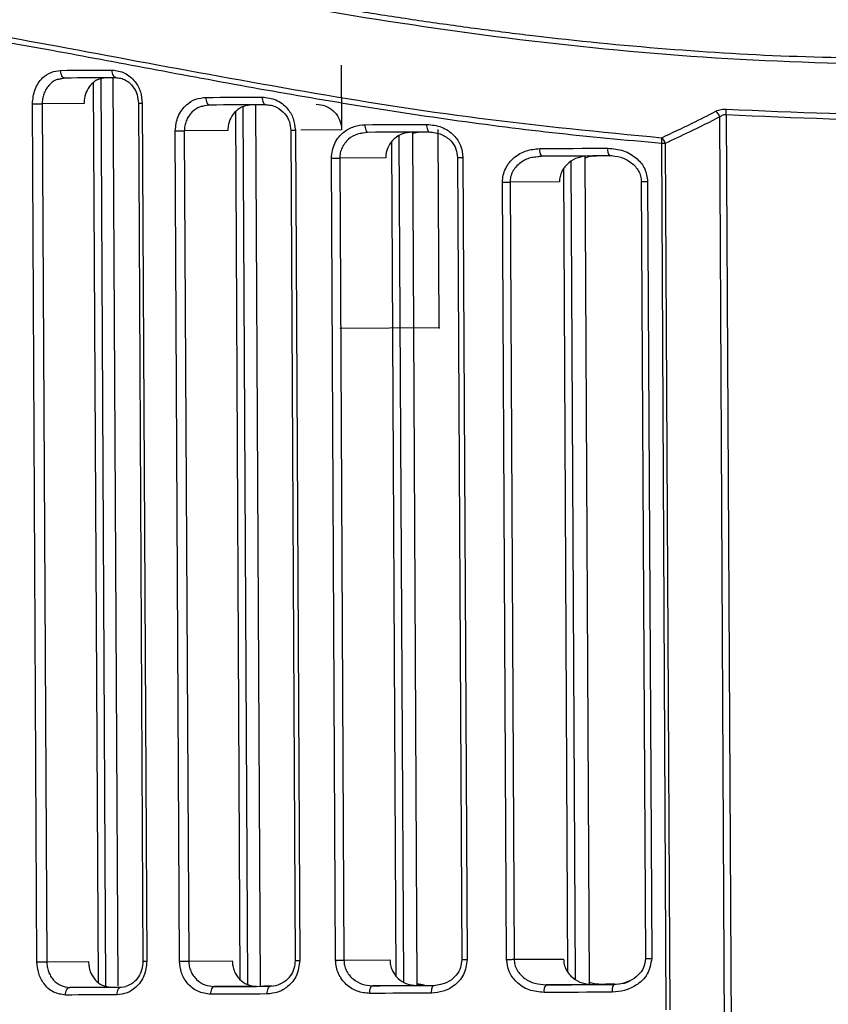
# Model space of a CAD drawing. Header units: millimetres. Extents: x -353 to -41, y 81 to 365.
# Tile 3 of 48: x -322 to -291, y 132 to 170. Entities that reach past the tile are written whole.
import ezdxf

# ---------------------------------------------------------------- set-up
doc = ezdxf.new("R2010")
doc.units = ezdxf.units.MM
doc.header["$PDSIZE"] = -1

msp = doc.modelspace()

# ---------------------------------------------------------------- linework, layer by layer
at = {"color": 7, "linetype": 'Continuous', "lineweight": 25}
for p, q in [((-309.912, 168.611), (-309.898, 166.091)), ((-320.866, 168.089), (-320.721, 168.114)), ((-320.692, 168.109), (-320.862, 168.071)), ((-319.387, 132.855), (-319.573, 167.932)), ((-319.091, 132.706), (-319.279, 168.08)), ((-318.618, 132.71), (-318.805, 168.119)), ((-321.781, 133.65), (-321.958, 167.103)), ((-319.946, 167.113), (-321.577, 167.105)), ((-321.577, 167.105), (-321.4, 133.652)), ((-317.825, 167.124), (-317.648, 133.671)), ((-317.674, 167.125), (-317.496, 133.672)), ((-315.237, 167.037), (-315.071, 167.062)), ((-315.046, 167.057), (-315.234, 167.02)), ((-313.057, 132.696), (-313.239, 167.066)), ((-313.851, 132.957), (-314.03, 166.799)), ((-313.555, 132.762), (-313.736, 166.997)), ((-294.901, 166.669), (-294.713, 131.106)), ((-294.964, 131.105), (-295.152, 166.593)), ((-316.217, 133.679), (-316.388, 166.05)), ((-314.335, 166.061), (-316.034, 166.051)), ((-316.034, 166.051), (-315.863, 133.681)), ((-311.884, 166.073), (-311.713, 133.703)), ((-311.704, 166.074), (-311.533, 133.704)), ((-309.898, 166.091), (-311.484, 166.082)), ((-309.08, 165.973), (-308.891, 165.997)), ((-308.872, 165.992), (-309.078, 165.956)), ((-307.474, 132.866), (-307.649, 165.857)), ((-306.951, 132.728), (-307.128, 166.001)), ((-307.127, 165.956), (-306.845, 166.009)), ((-307.77, 133.087), (-307.943, 165.615)), ((-297.236, 131.779), (-297.415, 165.558)), ((-297.277, 165.559), (-297.098, 131.78)), ((-310.133, 133.711), (-310.299, 164.984)), ((-308.18, 164.996), (-309.974, 164.986)), ((-309.974, 164.986), (-309.808, 133.713)), ((-305.378, 165.01), (-305.212, 133.737)), ((-305.167, 165.011), (-305.001, 133.738)), ((-302.324, 165.042), (-302.111, 165.065)), ((-302.098, 165.06), (-302.322, 165.027)), ((-300.776, 132.972), (-300.945, 164.856)), ((-300.227, 132.784), (-300.398, 165.069)), ((-301.072, 133.243), (-301.238, 164.581)), ((-303.464, 133.746), (-303.625, 164.052)), ((-301.404, 164.064), (-303.332, 164.054)), ((-303.332, 164.054), (-303.171, 133.748)), ((-298.212, 164.081), (-298.051, 133.775)), ((-297.966, 164.082), (-297.805, 133.776)), ((-321.4, 133.652), (-319.768, 133.661)), ((-315.863, 133.681), (-314.164, 133.69)), ((-309.808, 133.713), (-308.014, 133.722)), ((-303.171, 133.748), (-301.243, 133.758)), ((-318.907, 132.665), (-320.504, 132.656)), ((-318.907, 132.665), (-318.617, 132.667)), ((-318.503, 132.667), (-318.31, 132.694)), ((-313.22, 132.695), (-314.864, 132.686)), ((-313.057, 132.702), (-312.925, 132.703)), ((-312.618, 132.705), (-312.93, 132.703)), ((-312.62, 132.705), (-312.925, 132.703)), ((-312.676, 132.698), (-312.467, 132.723)), ((-306.978, 132.728), (-308.695, 132.719)), ((-306.669, 132.736), (-306.952, 132.787)), ((-306.673, 132.737), (-306.951, 132.735)), ((-306.951, 132.735), (-306.669, 132.736)), ((-306.299, 132.731), (-306.038, 132.774)), ((-300.099, 132.764), (-301.926, 132.754)), ((-299.284, 132.768), (-298.991, 132.81))]:
    msp.add_line(p, q, dxfattribs=at)
at = {"color": 7, "linetype": 'Continuous'}
for q in [(-306.14, 166.102), (-309.966, 158.346)]:
    msp.add_line((-306.099, 158.367), q, dxfattribs=at)
at = {"color": 7, "linetype": 'Continuous', "lineweight": 25, "flags": 128}
for points in [[(-320.857, 168.408), (-320.608, 168.41), (-320.359, 168.411), (-320.109, 168.412), (-319.858, 168.414), (-319.606, 168.415), (-319.354, 168.416), (-319.1, 168.418), (-318.846, 168.419)], [(-320.692, 168.109), (-320.724, 168.115), (-320.754, 168.132), (-320.783, 168.159), (-320.808, 168.196), (-320.829, 168.242), (-320.844, 168.294), (-320.854, 168.35), (-320.857, 168.408)], [(-318.69, 168.12), (-318.721, 168.125), (-318.75, 168.142), (-318.777, 168.17), (-318.8, 168.207), (-318.82, 168.252), (-318.834, 168.304), (-318.843, 168.36), (-318.846, 168.419)], [(-318.69, 168.12), (-318.943, 168.118), (-319.195, 168.117), (-319.446, 168.116), (-319.697, 168.114), (-319.947, 168.113), (-320.196, 168.112), (-320.444, 168.111), (-320.692, 168.109)], [(-321.958, 167.103), (-321.913, 167.103), (-321.864, 167.103), (-321.813, 167.103), (-321.761, 167.104), (-321.71, 167.104), (-321.662, 167.104), (-321.617, 167.104), (-321.577, 167.105)], [(-317.825, 167.124), (-317.822, 167.124), (-317.806, 167.124), (-317.774, 167.125), (-317.729, 167.125), (-317.674, 167.125)], [(-315.184, 167.356), (-314.912, 167.357), (-314.639, 167.359), (-314.365, 167.36), (-314.09, 167.362), (-313.815, 167.363), (-313.54, 167.365), (-313.263, 167.366), (-312.986, 167.368)], [(-315.046, 167.057), (-315.073, 167.062), (-315.098, 167.079), (-315.122, 167.107), (-315.143, 167.144), (-315.16, 167.189), (-315.173, 167.241), (-315.181, 167.297), (-315.184, 167.356)], [(-312.858, 167.068), (-313.134, 167.067), (-313.409, 167.065), (-313.683, 167.064), (-313.957, 167.062), (-314.23, 167.061), (-314.503, 167.06), (-314.775, 167.058), (-315.046, 167.057)], [(-312.858, 167.068), (-312.883, 167.074), (-312.907, 167.091), (-312.929, 167.118), (-312.948, 167.156), (-312.964, 167.201), (-312.976, 167.253), (-312.983, 167.309), (-312.986, 167.368)], [(-308.98, 166.291), (-308.681, 166.293), (-308.382, 166.294), (-308.082, 166.296), (-307.781, 166.298), (-307.479, 166.299), (-307.178, 166.301), (-306.875, 166.302), (-306.572, 166.304)], [(-308.872, 165.992), (-308.893, 165.997), (-308.913, 166.014), (-308.931, 166.042), (-308.948, 166.079), (-308.961, 166.125), (-308.972, 166.176), (-308.978, 166.233), (-308.98, 166.291)], [(-306.475, 166.004), (-306.494, 166.01), (-306.512, 166.027), (-306.528, 166.055), (-306.543, 166.092), (-306.555, 166.137), (-306.564, 166.189), (-306.57, 166.245), (-306.572, 166.304)], [(-316.388, 166.05), (-316.345, 166.05), (-316.298, 166.05), (-316.251, 166.05), (-316.203, 166.051), (-316.156, 166.051), (-316.112, 166.051), (-316.071, 166.051), (-316.034, 166.051)], [(-311.884, 166.073), (-311.879, 166.073), (-311.857, 166.074), (-311.819, 166.074), (-311.767, 166.074), (-311.704, 166.074)], [(-306.475, 166.004), (-306.777, 166.003), (-307.078, 166.001), (-307.378, 166), (-307.678, 165.998), (-307.977, 165.996), (-308.276, 165.995), (-308.574, 165.993), (-308.872, 165.992)], [(-297.277, 165.559), (-297.292, 165.558), (-297.308, 165.558), (-297.325, 165.558), (-297.342, 165.558), (-297.359, 165.558), (-297.378, 165.558), (-297.396, 165.558), (-297.415, 165.558)], [(-302.174, 165.36), (-301.843, 165.362), (-301.513, 165.363), (-301.181, 165.365), (-300.85, 165.367), (-300.518, 165.369), (-300.185, 165.37), (-299.852, 165.372), (-299.519, 165.374)], [(-310.299, 164.984), (-310.257, 164.984), (-310.214, 164.985), (-310.17, 164.985), (-310.127, 164.985), (-310.084, 164.985), (-310.044, 164.986), (-310.007, 164.986), (-309.974, 164.986)], [(-305.378, 165.01), (-305.37, 165.01), (-305.342, 165.01), (-305.297, 165.011), (-305.237, 165.011), (-305.167, 165.011)], [(-299.456, 165.074), (-299.787, 165.073), (-300.119, 165.071), (-300.449, 165.069), (-300.78, 165.067), (-301.11, 165.066), (-301.44, 165.064), (-301.769, 165.062), (-302.098, 165.06)], [(-303.625, 164.052), (-303.586, 164.052), (-303.546, 164.053), (-303.507, 164.053), (-303.468, 164.053), (-303.43, 164.053), (-303.395, 164.053), (-303.362, 164.054), (-303.332, 164.054)], [(-298.212, 164.081), (-298.212, 164.081), (-298.198, 164.081), (-298.164, 164.081), (-298.111, 164.081), (-298.043, 164.082), (-297.966, 164.082)], [(-321.781, 133.65), (-321.736, 133.65), (-321.687, 133.65), (-321.636, 133.65), (-321.584, 133.651), (-321.533, 133.651), (-321.484, 133.651), (-321.439, 133.652), (-321.4, 133.652)], [(-317.648, 133.671), (-317.645, 133.672), (-317.628, 133.672), (-317.597, 133.672), (-317.552, 133.672), (-317.496, 133.672)], [(-316.217, 133.679), (-316.173, 133.679), (-316.127, 133.679), (-316.079, 133.68), (-316.031, 133.68), (-315.985, 133.68), (-315.94, 133.68), (-315.899, 133.681), (-315.863, 133.681)], [(-311.713, 133.703), (-311.708, 133.703), (-311.686, 133.703), (-311.647, 133.703), (-311.596, 133.703), (-311.533, 133.704)], [(-310.133, 133.711), (-310.091, 133.711), (-310.048, 133.712), (-310.004, 133.712), (-309.961, 133.712), (-309.919, 133.712), (-309.878, 133.712), (-309.841, 133.713), (-309.808, 133.713)], [(-305.212, 133.737), (-305.204, 133.737), (-305.176, 133.737), (-305.131, 133.738), (-305.071, 133.738), (-305.001, 133.738)], [(-303.464, 133.746), (-303.425, 133.747), (-303.386, 133.747), (-303.346, 133.747), (-303.307, 133.747), (-303.27, 133.747), (-303.234, 133.748), (-303.201, 133.748), (-303.171, 133.748)], [(-298.051, 133.775), (-298.051, 133.775), (-298.038, 133.775), (-298.003, 133.775), (-297.95, 133.775), (-297.883, 133.776), (-297.805, 133.776)], [(-320.666, 132.356), (-320.663, 132.414), (-320.654, 132.47), (-320.639, 132.522), (-320.619, 132.568), (-320.594, 132.605), (-320.566, 132.633), (-320.536, 132.651), (-320.504, 132.656)], [(-320.504, 132.656), (-320.256, 132.658), (-320.008, 132.659), (-319.759, 132.66), (-319.509, 132.662), (-319.258, 132.663), (-319.007, 132.664), (-318.755, 132.666), (-318.503, 132.667)], [(-318.655, 132.366), (-318.653, 132.425), (-318.644, 132.481), (-318.63, 132.533), (-318.611, 132.579), (-318.588, 132.616), (-318.561, 132.644), (-318.533, 132.661), (-318.503, 132.667)], [(-314.999, 132.385), (-314.997, 132.444), (-314.989, 132.5), (-314.977, 132.552), (-314.96, 132.598), (-314.939, 132.635), (-314.916, 132.663), (-314.89, 132.68), (-314.864, 132.686)], [(-314.864, 132.686), (-314.592, 132.688), (-314.321, 132.689), (-314.048, 132.69), (-313.775, 132.692), (-313.501, 132.693), (-313.227, 132.695), (-312.952, 132.696), (-312.676, 132.698)], [(-313.22, 132.695), (-312.946, 132.696), (-312.679, 132.698)], [(-312.801, 132.397), (-312.799, 132.456), (-312.792, 132.512), (-312.78, 132.564), (-312.765, 132.609), (-312.746, 132.647), (-312.724, 132.675), (-312.701, 132.692), (-312.676, 132.698)], [(-308.801, 132.418), (-308.799, 132.477), (-308.793, 132.533), (-308.784, 132.585), (-308.771, 132.63), (-308.755, 132.668), (-308.736, 132.696), (-308.716, 132.713), (-308.695, 132.719)], [(-308.695, 132.719), (-308.398, 132.72), (-308.099, 132.722), (-307.801, 132.723), (-307.501, 132.725), (-307.202, 132.727), (-306.901, 132.728), (-306.6, 132.73), (-306.299, 132.731)], [(-306.978, 132.728), (-306.676, 132.729), (-306.374, 132.731), (-306.301, 132.731)], [(-306.393, 132.431), (-306.391, 132.489), (-306.386, 132.546), (-306.377, 132.598), (-306.366, 132.643), (-306.352, 132.681), (-306.335, 132.708), (-306.317, 132.725), (-306.299, 132.731)], [(-299.344, 132.468), (-299.678, 132.466), (-300.011, 132.465), (-300.343, 132.463), (-300.675, 132.461), (-301.007, 132.459), (-301.338, 132.458), (-301.669, 132.456), (-301.999, 132.454)], [(-301.926, 132.754), (-301.598, 132.756), (-301.268, 132.758), (-300.939, 132.76), (-300.609, 132.761), (-300.278, 132.763), (-299.947, 132.765), (-299.616, 132.767), (-299.284, 132.768)], [(-300.099, 132.764), (-299.763, 132.766), (-299.427, 132.768), (-299.286, 132.769)], [(-299.231, 132.776), (-299.283, 132.776), (-299.614, 132.774), (-299.782, 132.773)], [(-299.232, 132.776), (-299.443, 132.775), (-299.778, 132.773)], [(-318.655, 132.366), (-318.909, 132.365), (-319.162, 132.363), (-319.415, 132.362), (-319.667, 132.361), (-319.918, 132.36), (-320.168, 132.358), (-320.417, 132.357), (-320.666, 132.356)], [(-312.801, 132.397), (-313.078, 132.396), (-313.354, 132.394), (-313.63, 132.393), (-313.905, 132.391), (-314.179, 132.39), (-314.453, 132.388), (-314.726, 132.387), (-314.999, 132.385)], [(-306.393, 132.431), (-306.696, 132.429), (-306.998, 132.428), (-307.3, 132.426), (-307.601, 132.424), (-307.902, 132.423), (-308.202, 132.421), (-308.502, 132.42), (-308.801, 132.418)]]:
    msp.add_lwpolyline(points, dxfattribs=at)
at = {"color": 7, "linetype": 'Continuous', "lineweight": 25}
for centre, radius, start, end in [((-295.606, 166.456), 0.474, 16.8401, 49.9214), ((-296.54, 166.781), 1.643, 356.068, 3.9709), ((-297.728, 165.437), 0.467, 15.1085, 47.8845), ((-298.639, 165.669), 1.229, 354.7982, 5.3196), ((-301.816, 165.291), 0.365, 169.1788, 219.3133), ((-299.108, 165.304), 0.417, 170.3839, 213.4793), ((-301.642, 132.526), 0.365, 141.3024, 191.4237), ((-298.934, 132.542), 0.417, 147.1356, 190.219)]:
    msp.add_arc(centre, radius, start, end, dxfattribs=at)
for points, knots in [([(-223.953, 173.115), (-224.879, 173.375), (-226.733, 173.896), (-230.568, 174.618), (-235.116, 174.991), (-240.393, 174.842), (-246.285, 174.136), (-252.706, 173.001), (-259.573, 171.659), (-266.808, 170.349), (-274.36, 169.288), (-282.131, 168.672), (-289.975, 168.588), (-297.759, 168.986), (-305.352, 169.859), (-312.661, 171.048), (-319.611, 172.345), (-326.113, 173.497), (-332.104, 174.258), (-337.494, 174.469), (-342.177, 174.144), (-346.083, 173.429), (-349.175, 172.592), (-351.395, 171.836), (-352.798, 171.288), (-352.961, 171.215), (-353.043, 171.179)], [0, 0, 0, 0, 0.0416474, 0.083386, 0.1250132, 0.1662646, 0.2078982, 0.249624, 0.2912293, 0.3331438, 0.3747987, 0.4165524, 0.4584329, 0.4998768, 0.5415608, 0.5834479, 0.6251055, 0.6669646, 0.7084001, 0.7497831, 0.7916045, 0.833134, 0.8747965, 0.9166428, 0.9581862, 1, 1, 1, 1]), ([(-353.162, 171.448), (-353.169, 171.446), (-353.189, 171.44), (-352.974, 171.53), (-352.607, 171.675), (-352.192, 171.835), (-351.83, 171.97), (-351.396, 172.127), (-350.905, 172.298), (-350.35, 172.485), (-349.774, 172.669), (-349.109, 172.872), (-348.311, 173.101), (-347.421, 173.336), (-346.453, 173.569), (-345.496, 173.777), (-344.415, 173.983), (-343.271, 174.17), (-342.063, 174.331), (-340.451, 174.495), (-338.395, 174.611), (-335.811, 174.618), (-333.072, 174.488), (-330.45, 174.246), (-327.955, 173.932), (-325.624, 173.588), (-323.675, 173.267), (-322.183, 173.008), (-321.204, 172.835), (-320.239, 172.662), (-319.269, 172.486), (-318.241, 172.298), (-316.836, 172.041), (-315.092, 171.723), (-313.018, 171.354), (-310.948, 170.998), (-308.856, 170.656), (-306.747, 170.334), (-304.603, 170.034), (-301.451, 169.636), (-297.309, 169.224), (-292.096, 168.908), (-288.618, 168.885), (-286.859, 168.874)], [0, 0, 0, 0, 0.017394, 0.054665, 0.092966, 0.110687, 0.12916, 0.148388, 0.168371, 0.1865, 0.206363, 0.222945, 0.24438, 0.270445, 0.28812, 0.310034, 0.331282, 0.352571, 0.374301, 0.395458, 0.433906, 0.471355, 0.508733, 0.546466, 0.573273, 0.601778, 0.630634, 0.641578, 0.653078, 0.663953, 0.674117, 0.685458, 0.697977, 0.720156, 0.741865, 0.763956, 0.785003, 0.806504, 0.828282, 0.849587, 0.900458, 0.94967, 1, 1, 1, 1]), ([(-349.326, 169.006), (-349.25, 169.034), (-349.097, 169.092), (-347.784, 169.529), (-345.692, 170.119), (-342.781, 170.744), (-339.1, 171.203), (-334.686, 171.237), (-329.623, 170.807), (-324.004, 169.924), (-317.92, 168.78), (-311.426, 167.579), (-304.583, 166.48), (-299.806, 166.016), (-297.415, 165.783)], [0, 0, 0, 0, 0.082957, 0.166598, 0.24973, 0.333315, 0.416707, 0.499619, 0.583341, 0.666663, 0.749661, 0.833295, 0.916564, 1, 1, 1, 1]), ([(-297.415, 165.558), (-298.843, 165.687), (-301.691, 165.946), (-305.836, 166.489), (-309.897, 167.118), (-313.911, 167.82), (-317.857, 168.558), (-321.621, 169.265), (-325.156, 169.891), (-328.468, 170.399), (-331.61, 170.767), (-334.542, 170.959), (-337.226, 170.99), (-339.649, 170.864), (-341.782, 170.609), (-343.745, 170.266), (-345.365, 169.9), (-346.638, 169.562), (-347.569, 169.287), (-348.293, 169.055), (-348.81, 168.882), (-349.124, 168.771), (-349.157, 168.757), (-349.173, 168.75)], [0, 0, 0, 0, 0.049899, 0.09951, 0.148351, 0.198794, 0.251127, 0.302736, 0.35213, 0.401728, 0.451136, 0.501424, 0.551119, 0.599696, 0.648968, 0.696251, 0.751531, 0.796079, 0.836137, 0.876719, 0.919708, 0.961443, 1, 1, 1, 1]), ([(-321.958, 167.103), (-321.938, 167.296), (-321.897, 167.682), (-321.601, 168.11), (-321.238, 168.362), (-320.984, 168.393), (-320.857, 168.408)], [0, 0, 0, 0, 0.279503, 0.558708, 0.778848, 1, 1, 1, 1]), ([(-318.846, 168.419), (-318.679, 168.396), (-318.345, 168.351), (-317.959, 168.013), (-317.719, 167.584), (-317.689, 167.278), (-317.674, 167.125)], [0, 0, 0, 0, 0.279783, 0.558981, 0.779119, 1, 1, 1, 1]), ([(-320.862, 168.071), (-320.919, 168.062), (-321.09, 168.035), (-321.285, 167.87), (-321.435, 167.667), (-321.517, 167.488), (-321.568, 167.299), (-321.574, 167.169), (-321.577, 167.105)], [0, 0, 0, 0, 0.141741, 0.426824, 0.575272, 0.720093, 0.861567, 1, 1, 1, 1]), ([(-319.095, 168.118), (-319.194, 168.106), (-319.39, 168.082), (-319.649, 167.902), (-319.84, 167.64), (-319.934, 167.359), (-319.942, 167.18), (-319.946, 167.113)], [0, 0, 0, 0, 0.220861, 0.441822, 0.659995, 0.873534, 1, 1, 1, 1]), ([(-318.719, 168.125), (-318.649, 168.12), (-318.514, 168.112), (-318.325, 168.034), (-318.164, 167.921), (-317.998, 167.739), (-317.856, 167.473), (-317.835, 167.235), (-317.825, 167.124)], [0, 0, 0, 0, 0.1524226, 0.2973469, 0.4340316, 0.5629569, 0.7961775, 1, 1, 1, 1]), ([(-316.388, 166.05), (-316.365, 166.246), (-316.319, 166.637), (-315.99, 167.064), (-315.595, 167.311), (-315.321, 167.341), (-315.184, 167.356)], [0, 0, 0, 0, 0.279346, 0.558547, 0.778834, 1, 1, 1, 1]), ([(-315.234, 167.02), (-315.296, 167.011), (-315.482, 166.985), (-315.7, 166.825), (-315.871, 166.621), (-315.966, 166.44), (-316.024, 166.248), (-316.031, 166.116), (-316.034, 166.051)], [0, 0, 0, 0, 0.140905, 0.426413, 0.577239, 0.722649, 0.86332, 1, 1, 1, 1]), ([(-313.402, 167.066), (-313.513, 167.053), (-313.733, 167.028), (-314.023, 166.839), (-314.232, 166.566), (-314.326, 166.288), (-314.333, 166.118), (-314.335, 166.061)], [0, 0, 0, 0, 0.229483, 0.459198, 0.682056, 0.893742, 1, 1, 1, 1]), ([(-312.986, 167.368), (-312.806, 167.346), (-312.447, 167.302), (-312.024, 166.971), (-311.756, 166.541), (-311.722, 166.23), (-311.704, 166.074)], [0, 0, 0, 0, 0.280006, 0.559267, 0.779348, 1, 1, 1, 1]), ([(-312.881, 167.073), (-312.804, 167.068), (-312.652, 167.059), (-312.381, 166.958), (-312.114, 166.751), (-311.919, 166.421), (-311.895, 166.184), (-311.884, 166.073)], [0, 0, 0, 0, 0.1554076, 0.3028272, 0.5687771, 0.7999849, 1, 1, 1, 1]), ([(-310.891, 167.085), (-310.774, 167.074), (-310.54, 167.05), (-310.229, 166.858), (-310.005, 166.579), (-309.909, 166.303), (-309.901, 166.14), (-309.898, 166.091)], [0, 0, 0, 0, 0.235158, 0.470559, 0.697928, 0.909112, 1, 1, 1, 1]), ([(-297.415, 165.783), (-297.018, 165.97), (-296.31, 166.303), (-295.609, 166.661), (-295.3, 166.818)], [0, 0, 0, 0, 0.559996, 1, 1, 1, 1]), ([(-295.3, 166.818), (-295.234, 166.846), (-295.116, 166.895), (-294.967, 166.895), (-294.901, 166.895)], [0, 0, 0, 0, 0.559927, 1, 1, 1, 1]), ([(-294.901, 166.669), (-294.924, 166.67), (-294.969, 166.672), (-295.061, 166.653), (-295.115, 166.618), (-295.152, 166.593)], [0, 0, 0, 0, 0.23467, 0.475063, 1, 1, 1, 1]), ([(-294.901, 166.895), (-292.215, 166.78), (-286.841, 166.549), (-281.468, 166.842), (-278.781, 166.988)], [0, 0, 0, 0, 0.500018, 1, 1, 1, 1]), ([(-310.299, 164.984), (-310.272, 165.184), (-310.219, 165.585), (-309.85, 166.008), (-309.421, 166.248), (-309.127, 166.277), (-308.98, 166.291)], [0, 0, 0, 0, 0.279102, 0.55839, 0.778951, 1, 1, 1, 1]), ([(-306.572, 166.304), (-306.379, 166.283), (-305.993, 166.242), (-305.531, 165.922), (-305.227, 165.491), (-305.187, 165.171), (-305.167, 165.011)], [0, 0, 0, 0, 0.280204, 0.559819, 0.77962, 1, 1, 1, 1]), ([(-295.152, 166.593), (-295.547, 166.393), (-296.252, 166.037), (-296.964, 165.705), (-297.277, 165.559)], [0, 0, 0, 0, 0.5599952, 1, 1, 1, 1]), ([(-309.078, 165.956), (-309.144, 165.948), (-309.345, 165.924), (-309.586, 165.771), (-309.778, 165.574), (-309.889, 165.394), (-309.961, 165.197), (-309.97, 165.056), (-309.974, 164.986)], [0, 0, 0, 0, 0.139747, 0.425871, 0.574128, 0.712881, 0.858207, 1, 1, 1, 1]), ([(-307.155, 166.001), (-307.28, 165.988), (-307.532, 165.961), (-307.86, 165.757), (-308.087, 165.466), (-308.173, 165.192), (-308.179, 165.037), (-308.18, 164.996)], [0, 0, 0, 0, 0.2434904, 0.4874527, 0.7168859, 0.9244686, 1, 1, 1, 1]), ([(-306.493, 166.009), (-306.325, 165.99), (-306.01, 165.954), (-305.641, 165.689), (-305.418, 165.361), (-305.391, 165.121), (-305.378, 165.01)], [0, 0, 0, 0, 0.307573, 0.57638, 0.805263, 1, 1, 1, 1]), ([(-303.625, 164.052), (-303.619, 164.144), (-303.608, 164.328), (-303.51, 164.588), (-303.364, 164.821), (-303.109, 165.078), (-302.708, 165.308), (-302.352, 165.343), (-302.174, 165.36)], [0, 0, 0, 0, 0.1243382, 0.2503943, 0.3737873, 0.5007909, 0.7504444, 1, 1, 1, 1]), ([(-300.397, 164.99), (-300.385, 164.997), (-300.251, 165.073), (-300.093, 165.076), (-299.95, 165.079)], [0, 0, 0, 0, 0.096421, 1, 1, 1, 1]), ([(-299.519, 165.374), (-299.312, 165.355), (-298.9, 165.317), (-298.391, 165.011), (-298.038, 164.581), (-297.99, 164.248), (-297.966, 164.082)], [0, 0, 0, 0, 0.279472, 0.55892, 0.779703, 1, 1, 1, 1]), ([(-299.478, 165.095), (-299.322, 165.08), (-299.012, 165.049), (-298.662, 164.866), (-298.44, 164.663), (-298.313, 164.486), (-298.228, 164.289), (-298.216, 164.15), (-298.21, 164.081)], [0, 0, 0, 0, 0.264069, 0.521413, 0.646676, 0.767554, 0.884584, 1, 1, 1, 1]), ([(-302.322, 165.027), (-302.392, 165.019), (-302.609, 164.997), (-302.88, 164.851), (-303.107, 164.649), (-303.236, 164.461), (-303.317, 164.26), (-303.327, 164.121), (-303.332, 164.054)], [0, 0, 0, 0, 0.138363, 0.425352, 0.583671, 0.730738, 0.868664, 1, 1, 1, 1]), ([(-300.27, 165.07), (-300.408, 165.057), (-300.684, 165.031), (-300.996, 164.856), (-301.197, 164.659), (-301.313, 164.479), (-301.391, 164.278), (-301.4, 164.135), (-301.404, 164.064)], [0, 0, 0, 0, 0.248644, 0.497585, 0.625038, 0.74866, 0.875179, 1, 1, 1, 1]), ([(-320.666, 132.356), (-320.828, 132.378), (-321.151, 132.424), (-321.516, 132.765), (-321.739, 133.194), (-321.767, 133.498), (-321.781, 133.65)], [0, 0, 0, 0, 0.279723, 0.559074, 0.779023, 1, 1, 1, 1]), ([(-321.4, 133.652), (-321.396, 133.587), (-321.389, 133.457), (-321.336, 133.268), (-321.252, 133.09), (-321.1, 132.887), (-320.85, 132.697), (-320.619, 132.67), (-320.504, 132.656)], [0, 0, 0, 0, 0.121055, 0.244783, 0.371449, 0.501301, 0.750508, 1, 1, 1, 1]), ([(-319.768, 133.661), (-319.765, 133.594), (-319.758, 133.462), (-319.688, 133.209), (-319.527, 132.934), (-319.242, 132.707), (-319.019, 132.679), (-318.907, 132.665)], [0, 0, 0, 0, 0.12534, 0.250895, 0.500298, 0.749685, 1, 1, 1, 1]), ([(-317.496, 133.672), (-317.519, 133.478), (-317.563, 133.089), (-317.881, 132.663), (-318.261, 132.412), (-318.524, 132.382), (-318.655, 132.366)], [0, 0, 0, 0, 0.279406, 0.558635, 0.778847, 1, 1, 1, 1]), ([(-317.648, 133.671), (-317.656, 133.565), (-317.672, 133.344), (-317.812, 133.047), (-318.029, 132.8), (-318.222, 132.725), (-318.321, 132.687)], [0, 0, 0, 0, 0.223979, 0.464969, 0.723259, 1, 1, 1, 1]), ([(-314.999, 132.385), (-315.173, 132.407), (-315.521, 132.451), (-315.922, 132.786), (-316.17, 133.217), (-316.201, 133.525), (-316.217, 133.679)], [0, 0, 0, 0, 0.279864, 0.55905, 0.779173, 1, 1, 1, 1]), ([(-315.863, 133.681), (-315.858, 133.613), (-315.85, 133.477), (-315.786, 133.284), (-315.689, 133.107), (-315.519, 132.908), (-315.241, 132.725), (-314.99, 132.699), (-314.864, 132.686)], [0, 0, 0, 0, 0.124414, 0.250965, 0.372902, 0.501166, 0.750416, 1, 1, 1, 1]), ([(-314.164, 133.69), (-314.16, 133.623), (-314.152, 133.488), (-314.092, 133.297), (-314.003, 133.121), (-313.842, 132.922), (-313.581, 132.735), (-313.341, 132.708), (-313.22, 132.695)], [0, 0, 0, 0, 0.125013, 0.250535, 0.375094, 0.500842, 0.749982, 1, 1, 1, 1]), ([(-311.533, 133.704), (-311.558, 133.506), (-311.609, 133.11), (-311.963, 132.686), (-312.376, 132.442), (-312.659, 132.412), (-312.801, 132.397)], [0, 0, 0, 0, 0.279191, 0.558475, 0.778895, 1, 1, 1, 1]), ([(-311.713, 133.703), (-311.722, 133.597), (-311.74, 133.376), (-311.898, 133.079), (-312.144, 132.83), (-312.363, 132.756), (-312.477, 132.717)], [0, 0, 0, 0, 0.220181, 0.45912, 0.718751, 1, 1, 1, 1]), ([(-308.801, 132.418), (-308.967, 132.435), (-309.3, 132.468), (-309.668, 132.703), (-309.898, 132.96), (-310.029, 133.19), (-310.116, 133.443), (-310.127, 133.622), (-310.133, 133.711)], [0, 0, 0, 0, 0.249552, 0.498725, 0.624906, 0.749015, 0.874961, 1, 1, 1, 1]), ([(-309.808, 133.713), (-309.803, 133.647), (-309.794, 133.512), (-309.724, 133.317), (-309.612, 133.134), (-309.414, 132.931), (-309.103, 132.755), (-308.831, 132.731), (-308.695, 132.719)], [0, 0, 0, 0, 0.117352, 0.239153, 0.366682, 0.501053, 0.750317, 1, 1, 1, 1]), ([(-308.014, 133.722), (-308.01, 133.654), (-308.001, 133.516), (-307.933, 133.321), (-307.831, 133.145), (-307.652, 132.947), (-307.366, 132.766), (-307.108, 132.741), (-306.978, 132.728)], [0, 0, 0, 0, 0.1247263, 0.2504715, 0.3744898, 0.5007737, 0.7500992, 1, 1, 1, 1]), ([(-305.001, 133.738), (-305.031, 133.535), (-305.091, 133.129), (-305.489, 132.709), (-305.938, 132.474), (-306.241, 132.445), (-306.393, 132.431)], [0, 0, 0, 0, 0.278874, 0.558391, 0.779184, 1, 1, 1, 1]), ([(-305.212, 133.737), (-305.223, 133.631), (-305.244, 133.408), (-305.425, 133.109), (-305.708, 132.86), (-305.953, 132.788), (-306.082, 132.75)], [0, 0, 0, 0, 0.2148314, 0.4513328, 0.7132019, 1, 1, 1, 1]), ([(-301.999, 132.454), (-302.199, 132.473), (-302.598, 132.512), (-303.081, 132.826), (-303.401, 133.259), (-303.443, 133.584), (-303.464, 133.746)], [0, 0, 0, 0, 0.279473, 0.559389, 0.779518, 1, 1, 1, 1]), ([(-303.171, 133.748), (-303.165, 133.675), (-303.152, 133.526), (-303.062, 133.323), (-302.928, 133.143), (-302.705, 132.951), (-302.365, 132.787), (-302.072, 132.765), (-301.926, 132.754)], [0, 0, 0, 0, 0.123263, 0.251273, 0.371227, 0.502248, 0.751312, 1, 1, 1, 1]), ([(-301.243, 133.758), (-301.238, 133.687), (-301.228, 133.545), (-301.148, 133.346), (-301.031, 133.167), (-300.829, 132.972), (-300.515, 132.799), (-300.237, 132.776), (-300.099, 132.764)], [0, 0, 0, 0, 0.124327, 0.250393, 0.373675, 0.500857, 0.750615, 1, 1, 1, 1]), ([(-297.805, 133.776), (-297.842, 133.566), (-297.916, 133.143), (-298.37, 132.732), (-298.857, 132.509), (-299.182, 132.482), (-299.344, 132.468)], [0, 0, 0, 0, 0.278494, 0.558694, 0.779775, 1, 1, 1, 1]), ([(-298.049, 133.775), (-298.066, 133.655), (-298.099, 133.411), (-298.334, 133.105), (-298.658, 132.88), (-298.917, 132.817), (-299.048, 132.786)], [0, 0, 0, 0, 0.235369, 0.4798, 0.736541, 1, 1, 1, 1]), ([(-299.778, 132.773), (-299.921, 132.774), (-300.079, 132.776), (-300.214, 132.85), (-300.227, 132.858)], [0, 0, 0, 0, 0.9007681, 1, 1, 1, 1]), ([(-298.991, 132.81), (-298.937, 132.814), (-298.815, 132.823), (-298.708, 132.882), (-298.647, 132.916)], [0, 0, 0, 0, 0.438281, 1, 1, 1, 1])]:
    msp.add_open_spline(points, degree=3, knots=knots, dxfattribs=at)
msp.add_open_spline([(-278.778, 166.762), (-281.465, 166.615), (-286.839, 166.321), (-292.214, 166.553), (-294.901, 166.669)], degree=3, dxfattribs=at)
at = {"color": 7, "linetype": 'Continuous'}
msp.add_point((-306.099, 158.367), dxfattribs=at)

doc.saveas('drawing.dxf')
